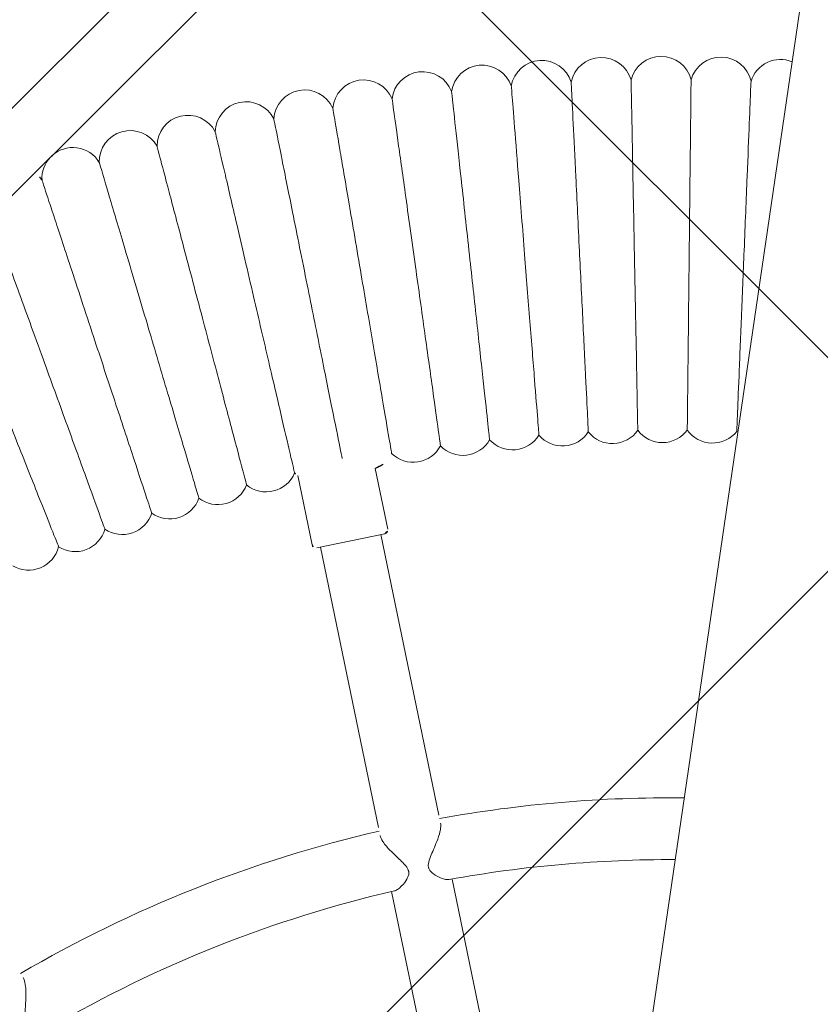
# Model space of a CAD drawing. Header units: metres. Extents: x 5509548 to 5517943, y 5680530 to 5684871.
# Tile 59 of 256: x 5516088.409 to 5516088.616, y 5683298.183 to 5683298.438. Entities that reach past the tile are written whole.
import ezdxf
from ezdxf import colors
from ezdxf.entities.mleader import LeaderData, LeaderLine
from ezdxf.math import Vec2, Vec3

# ---------------------------------------------------------------- set-up
doc = ezdxf.new("R2010")
doc.units = ezdxf.units.M
doc.layers.get('0').update_dxf_attribs({"linetype": 'CONTINUOUS', "lineweight": 18})
for name, color, linetype in [('A-Nawierzchnie', 41, 'CONTINUOUS'), ('A-Plac-Zabaw', 81, 'CONTINUOUS'), ('org', 1, 'CONTINUOUS')]:
    doc.layers.add(name, color=color, linetype=linetype)
doc.styles.get("Standard").update_dxf_attribs({"font": 'simplex.shx'})

# ---------------------------------------------------------------- blocks, each defined once
blk = doc.blocks.new('Bocianie gniazdo-Junior')
at = {"lineweight": 0}
for p, q in [((-4.683558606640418, 150.0256920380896), (-4.683558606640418, -149.9743079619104)), ((-29.60236249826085, 41.3320204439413), (-4.683558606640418, 74.7095159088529)), ((-28.32025780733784, 40.3748331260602), (-4.683558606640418, 72.03501327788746)), ((-13.28748984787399, 38.80114037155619), (-13.8357805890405, 40.30755680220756)), ((-15.16687508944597, 38.11710008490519), (-15.79436215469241, 39.84110662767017)), ((-13.34725709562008, 38.67296909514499), (-14.19298045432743, 38.36515096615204)), ((-10.90433013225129, 31.66870198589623), (-13.44122635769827, 38.63876708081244)), ((-14.19298045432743, 38.36515096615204), (-15.03870381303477, 38.05733283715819)), ((-14.94473455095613, 38.09153485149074), (-12.40783832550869, 31.12146975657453)), ((-8.288456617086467, 24.4816485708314), (-10.3253899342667, 30.07807686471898)), ((-11.8288981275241, 29.53084463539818), (-9.79196481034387, 23.9344163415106))]:
    blk.add_line(p, q, dxfattribs=at)
for centre, radius, start, end in [((-4.872910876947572, 51.51756303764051), 0.7999999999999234, 76.30871662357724, 171.1839241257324), ((-6.411240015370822, 51.35587812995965), 0.7999999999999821, 20.81607587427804, 172.8982098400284), ((-7.944043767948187, 51.14824575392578), 0.8000000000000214, 22.53036158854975, 174.6124955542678), ((-9.469950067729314, 50.89485176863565), 0.799999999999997, 24.24464730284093, 176.3267812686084), ((-10.9875930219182, 50.59592299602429), 0.7999999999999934, 25.95893301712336, 178.0410669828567), ((-12.49561413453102, 50.25172701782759), 0.7999999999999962, 27.67321873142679, 179.7553526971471), ((-13.99266352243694, 49.86257193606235), 0.79999999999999, 29.38750444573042, 181.4696384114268), ((-15.47740112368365, 49.42880609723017), 0.8000000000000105, 31.10179016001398, 183.1839241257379), ((-16.94849789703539, 48.95081778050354), 0.7999999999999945, 32.81607587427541, 184.8982098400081), ((-18.40463701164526, 48.42903485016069), 0.7999999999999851, 34.53036158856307, 186.6124955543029), ((-19.84451502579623, 47.86392437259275), 0.79999999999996, 36.24464730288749, 188.3267812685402), ((-21.2668430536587, 47.25599219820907), 0.8000000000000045, 37.95893301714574, 190.041066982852), ((-22.67034791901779, 46.60578250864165), 0.8000000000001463, 39.67321873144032, 141.8061046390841), ((-22.67034791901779, 46.60578250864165), 0.7999999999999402, 144.7056975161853, 191.7553526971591), ((-24.05377329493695, 45.91387732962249), 0.7999999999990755, 41.38750444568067, 60.80572161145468), ((-5.408328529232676, 43.01596394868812), 0.7999999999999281, 223.6498119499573, 330.0644737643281), ((-4.119940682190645, 43.15137896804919), 0.7999999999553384, 221.9355262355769, 225.2090271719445), ((-6.692088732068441, 42.84206681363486), 0.8000000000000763, 225.3640976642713, 331.7787594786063), ((-7.970072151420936, 42.62984322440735), 0.8000000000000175, 227.0783833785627, 333.4930451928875), ((-9.241134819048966, 42.37948314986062), 0.8000000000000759, 228.792669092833, 335.2073309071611), ((-10.50413896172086, 42.09121069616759), 0.8000000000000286, 230.5069548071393, 336.9216166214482), ((-11.75795401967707, 41.76528390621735), 0.800000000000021, 232.2212405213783, 338.6359023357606), ((-13.00145765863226, 41.40199452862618), 0.7999999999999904, 233.9355262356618, 340.3501880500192), ((-14.2335367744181, 41.00166775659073), 0.800000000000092, 299.8146108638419, 342.0644737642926), ((-16.65902113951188, 40.09136824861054), 0.8000000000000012, 239.078383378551, 345.4930451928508), ((-15.4530884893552, 40.56466193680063), 0.8000000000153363, 237.3640976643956, 244.7485213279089), ((-17.85025525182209, 39.58221035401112), 0.8000000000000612, 240.7926690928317, 347.2073309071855), ((-19.02572451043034, 39.03764401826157), 0.8000000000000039, 242.5069548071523, 348.921616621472), ((-13.38145910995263, 38.76693835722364), 0.1000000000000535, 289.9999999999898, 20.00000000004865), ((-20.18437671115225, 38.45815670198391), 0.8000000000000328, 244.2212405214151, 350.6359023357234), ((-15.07290582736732, 38.15130209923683), 0.09999999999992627, 199.9999999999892, 289.999999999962), ((-21.32517470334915, 37.84426712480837), 0.8000000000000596, 245.9355262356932, 352.350188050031), ((-22.44709731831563, 37.19652480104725), 0.8000000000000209, 247.6498119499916, 354.0644737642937), ((-0.2385586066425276, 0.02569203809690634), 33.2999999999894, 97.67093622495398, 108.6233923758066), ((-0.2385586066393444, 0.02569203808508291), 31.70000000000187, 98.06062435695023, 108.6903003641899), ((-0.2385586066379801, 0.02569203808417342), 33.30000000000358, 111.3766076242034, 128.6233923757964), ((-0.2385586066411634, 0.02569203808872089), 31.69999999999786, 111.3096996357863, 128.690300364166)]:
    blk.add_arc(centre, radius, start, end, dxfattribs=at)
for points, knots in [([(-5.663459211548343, 51.64017352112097), (-5.663458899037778, 51.6401705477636), (-5.655319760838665, 51.56273182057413), (-5.619841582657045, 51.22517950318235), (-5.589266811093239, 50.9342799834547), (-5.509071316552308, 50.17127082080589), (-5.460437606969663, 49.70855198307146), (-5.374930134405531, 48.89500272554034), (-5.34248021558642, 48.58626237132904), (-5.275110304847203, 47.94528048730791), (-5.24038401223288, 47.61488188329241), (-5.205424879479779, 47.28226795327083)], [21.67370606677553, 21.67370606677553, 21.67370606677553, 21.67370606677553, 23.15168055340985, 23.15168055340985, 24.9315798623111, 24.9315798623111, 26.6964916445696, 26.6964916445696, 27.69023321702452, 27.69023321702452, 28.69406909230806, 28.69406909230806, 28.69406909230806, 28.69406909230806]), ([(-7.20510247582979, 51.45478411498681), (-7.205102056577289, 51.45478101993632), (-7.194867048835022, 51.37922315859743), (-7.149852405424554, 51.04691171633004), (-7.110551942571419, 50.75678404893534), (-7.007338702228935, 49.99483331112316), (-6.944765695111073, 49.5329008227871), (-6.834746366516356, 48.72070552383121), (-6.793021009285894, 48.41267656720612), (-6.706430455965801, 47.77343943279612), (-6.661817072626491, 47.44409021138), (-6.616904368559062, 47.11253131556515)], [21.67360700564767, 21.67360700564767, 21.67360700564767, 21.67360700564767, 23.13626293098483, 23.13626293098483, 24.92524831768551, 24.92524831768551, 26.69469143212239, 26.69469143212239, 27.68980237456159, 27.68980237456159, 28.69406124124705, 28.69406124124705, 28.69406124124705, 28.69406124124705]), ([(-8.740509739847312, 51.22335870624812), (-8.740509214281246, 51.22335554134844), (-8.728204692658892, 51.14925927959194), (-8.67374138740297, 50.82128819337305), (-8.625750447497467, 50.53229286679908), (-8.499593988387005, 49.77259474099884), (-8.423124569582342, 49.31210564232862), (-8.288669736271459, 48.50243576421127), (-8.23770167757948, 48.19551260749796), (-8.1319623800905, 47.55876402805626), (-8.077501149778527, 47.23080543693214), (-8.022674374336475, 46.90064557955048)], [21.67353833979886, 21.67353833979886, 21.67353833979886, 21.67353833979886, 23.12532319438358, 23.12532319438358, 24.92070459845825, 24.92070459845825, 26.69343545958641, 26.69343545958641, 27.68951499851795, 27.68951499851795, 28.69405664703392, 28.69405664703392, 28.69405664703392, 28.69405664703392]), ([(-10.26830660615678, 50.94610445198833), (-10.26830597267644, 50.9461012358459), (-10.25398745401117, 50.87340699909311), (-10.19024073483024, 50.54976883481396), (-10.13359790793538, 50.26219669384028), (-9.98456455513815, 49.50556354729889), (-9.89423866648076, 49.04698457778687), (-9.735419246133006, 48.24066816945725), (-9.675242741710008, 47.93515576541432), (-9.550434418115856, 47.30151159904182), (-9.486171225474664, 46.9752513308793), (-9.421476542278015, 46.64680041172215)], [21.67347738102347, 21.67347738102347, 21.67347738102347, 21.67347738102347, 23.11543581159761, 23.11543581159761, 24.91656177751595, 24.91656177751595, 26.69231811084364, 26.69231811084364, 27.68926990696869, 27.68926990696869, 28.69405322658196, 28.69405322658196, 28.69405322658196, 28.69405322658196]), ([(-11.78712548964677, 50.62326953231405), (-11.78712476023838, 50.62326633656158), (-11.77063796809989, 50.55103298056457), (-11.69723799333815, 50.22944667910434), (-11.6320176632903, 49.94369774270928), (-11.46041597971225, 49.19186164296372), (-11.35641191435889, 48.7361900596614), (-11.1735422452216, 47.9349856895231), (-11.10425312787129, 47.63141023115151), (-10.96054490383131, 47.00178336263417), (-10.8865502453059, 46.67759158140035), (-10.81205875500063, 46.35122303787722)], [21.67347738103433, 21.67347738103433, 21.67347738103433, 21.67347738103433, 23.1154358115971, 23.1154358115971, 24.91656177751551, 24.91656177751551, 26.69231811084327, 26.69231811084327, 27.68926990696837, 27.68926990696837, 28.69405322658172, 28.69405322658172, 28.69405322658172, 28.69405322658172]), ([(-13.2956068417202, 50.255142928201), (-13.29560601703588, 50.25513975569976), (-13.27696570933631, 50.18343193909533), (-13.19397818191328, 49.86418536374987), (-13.12023872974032, 49.58051541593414), (-12.9262223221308, 48.83414935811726), (-12.8086331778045, 48.3817930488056), (-12.60187695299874, 47.58641790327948), (-12.52353724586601, 47.28505113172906), (-12.36105775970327, 46.66000516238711), (-12.27739787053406, 46.33817206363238), (-12.19317625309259, 46.01417803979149)], [21.67347738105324, 21.67347738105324, 21.67347738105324, 21.67347738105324, 23.1154358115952, 23.1154358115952, 24.9165617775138, 24.9165617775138, 26.69231811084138, 26.69231811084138, 27.68926990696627, 27.68926990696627, 28.69405322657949, 28.69405322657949, 28.69405322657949, 28.69405322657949]), ([(-14.79240036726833, 49.8420541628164), (-14.79239944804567, 49.84205101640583), (-14.77162231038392, 49.77093292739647), (-14.67912151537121, 49.45431184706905), (-14.59692894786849, 49.17297481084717), (-14.38067148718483, 48.43274689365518), (-14.24960252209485, 47.98411077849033), (-14.01914481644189, 47.19527682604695), (-13.93182464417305, 46.89638850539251), (-13.75071933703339, 46.27648293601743), (-13.65746910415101, 45.9572966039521), (-13.5635927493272, 45.63596711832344)], [21.67347738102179, 21.67347738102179, 21.67347738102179, 21.67347738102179, 23.1154358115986, 23.1154358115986, 24.91656177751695, 24.91656177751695, 26.69231811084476, 26.69231811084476, 27.68926990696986, 27.68926990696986, 28.69405322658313, 28.69405322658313, 28.69405322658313, 28.69405322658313]), ([(-16.27616623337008, 49.38437300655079), (-16.27616522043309, 49.3843698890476), (-16.2532698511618, 49.31390518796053), (-16.15133858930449, 49.0001930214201), (-16.06076647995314, 48.7214407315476), (-15.82246154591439, 47.98801355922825), (-15.67803008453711, 47.54349922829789), (-15.42407718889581, 46.7619125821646), (-15.32785471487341, 46.46577025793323), (-15.12828570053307, 45.85155998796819), (-15.02552859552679, 45.53530613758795), (-14.9220815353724, 45.21692882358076)], [21.67347738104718, 21.67347738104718, 21.67347738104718, 21.67347738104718, 23.11543581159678, 23.11543581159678, 24.91656177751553, 24.91656177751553, 26.69231811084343, 26.69231811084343, 27.68926990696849, 27.68926990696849, 28.69405322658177, 28.69405322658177, 28.69405322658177, 28.69405322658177]), ([(-17.74557626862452, 48.88250914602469), (-17.74557516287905, 48.88250606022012), (-17.72058205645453, 48.81275782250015), (-17.60931157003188, 48.50223538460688), (-17.51044099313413, 48.22631736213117), (-17.25030190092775, 47.50034745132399), (-17.09263722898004, 47.06035280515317), (-16.81541646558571, 46.28671309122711), (-16.71037782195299, 45.9935818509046), (-16.49252374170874, 45.38561668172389), (-16.38035174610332, 45.07257840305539), (-16.26742657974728, 44.75743825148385)], [21.67347738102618, 21.67347738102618, 21.67347738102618, 21.67347738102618, 23.11543581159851, 23.11543581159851, 24.91656177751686, 24.91656177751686, 26.6923181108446, 26.6923181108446, 27.68926990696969, 27.68926990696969, 28.69405322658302, 28.69405322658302, 28.69405322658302, 28.69405322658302]), ([(-19.19931515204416, 48.33691181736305), (-19.19931395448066, 48.33690876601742), (-19.17224548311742, 48.26793942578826), (-19.05173537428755, 47.9608846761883), (-18.94465483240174, 47.68804790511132), (-18.66291444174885, 46.97018509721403), (-18.49215769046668, 46.53510399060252), (-18.19191720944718, 45.77010372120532), (-18.07815642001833, 45.48024595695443), (-17.84221228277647, 44.87907009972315), (-17.7207258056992, 44.56952760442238), (-17.59842361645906, 44.25790670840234)], [21.67347738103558, 21.67347738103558, 21.67347738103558, 21.67347738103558, 23.11543581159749, 23.11543581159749, 24.91656177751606, 24.91656177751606, 26.69231811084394, 26.69231811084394, 27.68926990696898, 27.68926990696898, 28.69405322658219, 28.69405322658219, 28.69405322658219, 28.69405322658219]), ([(-20.63608159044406, 47.74806940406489), (-20.636080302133, 47.74806638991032), (-20.60696069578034, 47.6799376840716), (-20.47731883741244, 47.37662547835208), (-20.36212418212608, 47.10711418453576), (-20.05903468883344, 46.39800106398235), (-19.8753387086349, 45.96822295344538), (-19.55234726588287, 45.21254690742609), (-19.42996616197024, 44.92622208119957), (-19.17614316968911, 44.332373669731), (-19.04545095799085, 44.02660404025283), (-18.91388122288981, 43.71878134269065)], [21.67347738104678, 21.67347738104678, 21.67347738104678, 21.67347738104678, 23.11543581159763, 23.11543581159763, 24.91656177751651, 24.91656177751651, 26.69231811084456, 26.69231811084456, 27.6892699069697, 27.6892699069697, 28.694053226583, 28.694053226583, 28.694053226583, 28.694053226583]), ([(-5.205424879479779, 47.28226795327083), (-5.14320729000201, 46.69030713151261), (-5.081218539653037, 46.10052356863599), (-4.964427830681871, 44.98933419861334), (-4.910822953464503, 44.47931786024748), (-4.819547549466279, 43.61089040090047), (-4.782801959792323, 43.26127946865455), (-4.731411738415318, 42.77233417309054), (-4.717214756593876, 42.63725891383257), (-4.715134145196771, 42.61746321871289), (-4.715058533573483, 42.61674382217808), (-4.715058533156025, 42.61674381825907)], [0, 0, 0, 0, 1.786550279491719, 1.786550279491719, 3.583894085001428, 3.583894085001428, 5.385529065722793, 5.385529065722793, 7.183653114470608, 7.183653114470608, 7.324873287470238, 7.324873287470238, 7.324873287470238, 7.324873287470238]), ([(-22.05458948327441, 47.11650899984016), (-22.05458810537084, 47.11650602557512), (-22.02344343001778, 47.04927893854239), (-21.88478586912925, 46.7499807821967), (-21.76158021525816, 46.484036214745), (-21.43741292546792, 45.78430753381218), (-21.24094214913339, 45.36021712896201), (-20.89548886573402, 44.61454173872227), (-20.76459699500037, 44.33200615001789), (-20.49312235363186, 43.74601675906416), (-20.35334139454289, 43.44429370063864), (-20.21262188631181, 43.14054474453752)], [21.67347738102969, 21.67347738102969, 21.67347738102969, 21.67347738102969, 23.11543581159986, 23.11543581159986, 24.9165617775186, 24.9165617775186, 26.69231811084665, 26.69231811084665, 27.68926990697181, 27.68926990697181, 28.69405322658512, 28.69405322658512, 28.69405322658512, 28.69405322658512]), ([(-6.616904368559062, 47.11253131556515), (-6.537190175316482, 46.52405750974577), (-6.457766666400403, 45.93772962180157), (-6.308135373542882, 44.83310705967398), (-6.239445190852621, 44.32601576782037), (-6.122338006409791, 43.46149581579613), (-6.075108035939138, 43.11283017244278), (-6.008792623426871, 42.62327013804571), (-5.990319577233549, 42.48689663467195), (-5.987307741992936, 42.46466237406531), (-5.987186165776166, 42.46376486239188), (-5.987186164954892, 42.46376485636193)], [0, 0, 0, 0, 1.782428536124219, 1.782428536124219, 3.574342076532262, 3.574342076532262, 5.37112332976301, 5.37112332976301, 7.166696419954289, 7.166696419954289, 7.324740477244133, 7.324740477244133, 7.324740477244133, 7.324740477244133]), ([(-8.022674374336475, 46.90064557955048), (-7.92555149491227, 46.31578397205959), (-7.828780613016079, 45.73304204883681), (-7.646470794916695, 44.63519554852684), (-7.562767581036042, 44.13114545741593), (-7.419939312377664, 43.27105181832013), (-7.362262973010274, 42.9237322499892), (-7.28105791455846, 42.43472573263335), (-7.258307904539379, 42.29772807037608), (-7.254339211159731, 42.27382910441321), (-7.2541679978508, 42.27279807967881), (-7.254167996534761, 42.27279807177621)], [0, 0, 0, 0, 1.779495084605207, 1.779495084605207, 3.567612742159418, 3.567612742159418, 5.361047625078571, 5.361047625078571, 7.154857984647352, 7.154857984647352, 7.324649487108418, 7.324649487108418, 7.324649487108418, 7.324649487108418]), ([(-23.45356907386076, 46.44279593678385), (-23.45356760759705, 46.44279300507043), (-23.42042574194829, 46.37652771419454), (-23.27287659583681, 46.08151151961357), (-23.14177022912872, 45.81937173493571), (-22.79681531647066, 45.12965384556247), (-22.58774561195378, 44.71163076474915), (-22.22013971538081, 43.97662351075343), (-22.08085424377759, 43.69813006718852), (-21.79197095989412, 43.12052423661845), (-21.64322637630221, 42.8231178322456), (-21.49348305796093, 42.5237145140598)], [21.67347738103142, 21.67347738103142, 21.67347738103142, 21.67347738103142, 23.11543581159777, 23.11543581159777, 24.91656177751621, 24.91656177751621, 26.69231811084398, 26.69231811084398, 27.68926990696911, 27.68926990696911, 28.69405322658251, 28.69405322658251, 28.69405322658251, 28.69405322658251]), ([(-9.421476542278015, 46.64680041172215), (-9.307071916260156, 46.06597517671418), (-9.193079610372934, 45.4872432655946), (-8.978326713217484, 44.39695604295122), (-8.879714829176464, 43.89630958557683), (-8.711312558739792, 43.04134163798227), (-8.643231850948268, 42.69570008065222), (-8.54714548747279, 42.20787553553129), (-8.52009098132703, 42.07052147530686), (-8.515097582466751, 42.04517029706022), (-8.51486990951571, 42.04401441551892), (-8.514869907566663, 42.04401440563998)], [0, 0, 0, 0, 1.776836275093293, 1.776836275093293, 3.561561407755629, 3.561561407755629, 5.352037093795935, 5.352037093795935, 7.14428597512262, 7.14428597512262, 7.324569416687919, 7.324569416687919, 7.324569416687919, 7.324569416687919]), ([(-10.81205875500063, 46.35122303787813), (-10.68032967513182, 45.77408022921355), (-10.5490753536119, 45.19901747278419), (-10.30180212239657, 44.11564266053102), (-10.18825730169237, 43.61817029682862), (-9.99435363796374, 42.76862283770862), (-9.91596337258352, 42.42517264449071), (-9.805326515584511, 41.94044090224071), (-9.774175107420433, 41.80395766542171), (-9.768425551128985, 41.77876721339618), (-9.768163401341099, 41.77761866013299), (-9.768163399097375, 41.7776186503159)], [0, 0, 0, 0, 1.776836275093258, 1.776836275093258, 3.561561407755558, 3.561561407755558, 5.352037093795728, 5.352037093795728, 7.144285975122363, 7.144285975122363, 7.324569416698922, 7.324569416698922, 7.324569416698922, 7.324569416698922]), ([(-12.19317625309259, 46.01417803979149), (-12.04424063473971, 45.4412342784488), (-11.89584178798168, 44.87035543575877), (-11.61626956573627, 43.79486280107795), (-11.48789344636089, 43.30100983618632), (-11.26866195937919, 42.45764332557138), (-11.18003230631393, 42.11669193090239), (-11.05494399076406, 41.63548689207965), (-11.01972356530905, 41.49999664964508), (-11.01322299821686, 41.47498947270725), (-11.01292660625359, 41.47384927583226), (-11.01292660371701, 41.47384926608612)], [0, 0, 0, 0, 1.776836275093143, 1.776836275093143, 3.561561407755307, 3.561561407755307, 5.352037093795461, 5.352037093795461, 7.14428597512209, 7.14428597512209, 7.32456941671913, 7.32456941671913, 7.32456941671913, 7.32456941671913]), ([(-13.5635927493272, 45.63596711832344), (-13.39758391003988, 45.06773526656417), (-13.23217337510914, 44.50155135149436), (-12.92055241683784, 43.43490360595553), (-12.77745991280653, 42.94511210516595), (-12.53309684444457, 42.10868147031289), (-12.43430713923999, 41.77053407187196), (-12.29487933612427, 41.29328648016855), (-12.25562142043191, 41.1589105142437), (-12.24837566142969, 41.13410899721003), (-12.24804529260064, 41.13297817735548), (-12.24804528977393, 41.13297816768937)], [0, 0, 0, 0, 1.77683627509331, 1.77683627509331, 3.561561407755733, 3.561561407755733, 5.352037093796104, 5.352037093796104, 7.144285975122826, 7.144285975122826, 7.324569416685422, 7.324569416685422, 7.324569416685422, 7.324569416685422]), ([(-24.61910617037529, 45.33234121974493), (-24.53923368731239, 45.18391327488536), (-24.43802788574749, 44.99584138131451), (-24.1360250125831, 44.43462600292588), (-23.91454352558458, 44.02304443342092), (-23.52511407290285, 43.29936324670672), (-23.37755967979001, 43.02516123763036), (-23.0715263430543, 42.45645600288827), (-22.91395128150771, 42.16363247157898), (-22.75531819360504, 41.86884279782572)], [23.73630017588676, 23.73630017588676, 23.73630017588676, 23.73630017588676, 24.91656177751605, 24.91656177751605, 26.6923181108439, 26.6923181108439, 27.68926990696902, 27.68926990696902, 28.69405322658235, 28.69405322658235, 28.69405322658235, 28.69405322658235]), ([(-14.9220815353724, 45.21692882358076), (-14.73914807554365, 44.6539175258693), (-14.55687391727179, 44.09293534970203), (-14.21348316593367, 43.03608728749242), (-14.05580236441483, 42.55079568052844), (-13.78652645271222, 41.722049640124), (-13.67766512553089, 41.38700892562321), (-13.5240226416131, 40.91414598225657), (-13.48076237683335, 40.78100457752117), (-13.47277791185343, 40.75643092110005), (-13.47241386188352, 40.75531049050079), (-13.4724138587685, 40.75531048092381)], [0, 0, 0, 0, 1.776836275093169, 1.776836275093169, 3.561561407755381, 3.561561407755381, 5.352037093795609, 5.352037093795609, 7.144285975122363, 7.144285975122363, 7.324569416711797, 7.324569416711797, 7.324569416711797, 7.324569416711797]), ([(-16.26742657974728, 44.75743825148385), (-16.06773224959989, 44.20015147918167), (-15.86875762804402, 43.64487319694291), (-15.49390446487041, 42.59877084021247), (-15.32177651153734, 42.1184135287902), (-15.02782879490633, 41.29809392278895), (-14.90899329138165, 40.96645979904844), (-14.77902091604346, 40.60374601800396), (-14.74396578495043, 40.50591769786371), (-14.72044637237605, 40.44028209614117)], [0, 0, 0, 0, 1.776836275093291, 1.776836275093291, 3.561561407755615, 3.561561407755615, 5.352037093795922, 5.352037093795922, 6.337952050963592, 6.337952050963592, 6.337952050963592, 6.337952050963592]), ([(-17.59842361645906, 44.25790670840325), (-17.38214716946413, 43.7068433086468), (-17.16665019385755, 43.15776596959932), (-16.7606701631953, 42.12334572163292), (-16.57424913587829, 41.64835269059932), (-16.2558927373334, 40.83719381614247), (-16.1271894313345, 40.50926314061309), (-15.945542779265, 40.04643501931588), (-15.89439753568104, 39.91611906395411), (-15.88495775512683, 39.89206689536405), (-15.88452735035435, 39.89097024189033), (-15.88452734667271, 39.89097023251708)], [0, 0, 0, 0, 1.776836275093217, 1.776836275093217, 3.561561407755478, 3.561561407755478, 5.352037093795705, 5.352037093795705, 7.144285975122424, 7.144285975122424, 7.324569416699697, 7.324569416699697, 7.324569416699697, 7.324569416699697]), ([(-18.91388122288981, 43.71878134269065), (-18.68121625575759, 43.17443459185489), (-18.44938982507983, 42.63204969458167), (-18.0126463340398, 41.61023750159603), (-17.81209910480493, 41.14103393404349), (-17.46961899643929, 40.33976188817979), (-17.33116309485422, 40.01582820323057), (-17.13575202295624, 39.55864127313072), (-17.08073120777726, 39.42991367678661), (-17.07057612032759, 39.4061546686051), (-17.07011310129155, 39.40507138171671), (-17.0701130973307, 39.40507137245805)], [0, 0, 0, 0, 1.776836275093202, 1.776836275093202, 3.561561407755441, 3.561561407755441, 5.352037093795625, 5.352037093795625, 7.14428597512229, 7.14428597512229, 7.324569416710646, 7.324569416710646, 7.324569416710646, 7.324569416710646]), ([(-20.21262188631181, 43.14054474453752), (-19.96377666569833, 42.60340190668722), (-19.7158282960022, 42.06819495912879), (-19.24871228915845, 41.05990548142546), (-19.03421837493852, 40.5969113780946), (-18.66792112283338, 39.80624340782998), (-18.51983656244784, 39.48659667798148), (-18.31083599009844, 39.03546018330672), (-18.25198885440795, 38.90843617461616), (-18.24112755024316, 38.88499159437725), (-18.2406323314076, 38.88392264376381), (-18.24063232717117, 38.88392263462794)], [0, 0, 0, 0, 1.776836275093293, 1.776836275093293, 3.56156140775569, 3.56156140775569, 5.352037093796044, 5.352037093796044, 7.144285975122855, 7.144285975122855, 7.324569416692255, 7.324569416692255, 7.324569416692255, 7.324569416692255]), ([(-21.49348305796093, 42.5237145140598), (-21.22868033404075, 41.99425640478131), (-20.96483197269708, 41.46670648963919), (-20.46776158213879, 40.47284228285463), (-20.23951298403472, 40.01647208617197), (-19.84972647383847, 39.23711594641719), (-19.69214581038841, 38.92204229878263), (-19.46974282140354, 38.47736006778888), (-19.40712204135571, 38.35215335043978), (-19.39556424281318, 38.32904418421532), (-19.39503726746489, 38.32799052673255), (-19.39503726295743, 38.32799051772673)], [0, 0, 0, 0, 1.776836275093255, 1.776836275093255, 3.56156140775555, 3.56156140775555, 5.352037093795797, 5.352037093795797, 7.144285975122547, 7.144285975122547, 7.324569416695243, 7.324569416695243, 7.324569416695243, 7.324569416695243]), ([(-22.75531819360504, 41.86884279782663), (-22.47479500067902, 41.34754335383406), (-22.19528282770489, 40.82812269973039), (-21.66870299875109, 39.84957340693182), (-21.42690403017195, 39.40023563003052), (-21.01397717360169, 38.63288895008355), (-20.84704146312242, 38.32267041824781), (-20.61143513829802, 37.88484050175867), (-20.54509676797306, 37.76156315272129), (-20.53285282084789, 37.73881008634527), (-20.53229456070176, 37.73777266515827), (-20.53229455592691, 37.73777265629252)], [0, 0, 0, 0, 1.776836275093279, 1.776836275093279, 3.561561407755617, 3.561561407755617, 5.352037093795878, 5.352037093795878, 7.144285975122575, 7.144285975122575, 7.324569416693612, 7.324569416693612, 7.324569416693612, 7.324569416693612]), ([(-23.99699777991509, 41.1765157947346), (-23.70100522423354, 40.66384164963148), (-23.40607944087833, 40.15301520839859), (-22.85046153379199, 39.19065676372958), (-22.59532863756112, 38.74875362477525), (-22.15963106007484, 37.99410328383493), (-21.98348973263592, 37.68901755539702), (-21.7348909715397, 37.25843187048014), (-21.66489439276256, 37.13719423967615), (-21.65197525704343, 37.11481764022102), (-21.65138621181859, 37.11379738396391), (-21.6513862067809, 37.11379737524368)], [0, 0, 0, 0, 1.776836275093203, 1.776836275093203, 3.561561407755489, 3.561561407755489, 5.352037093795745, 5.352037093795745, 7.144285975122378, 7.144285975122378, 7.324569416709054, 7.324569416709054, 7.324569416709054, 7.324569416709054]), ([(-10.83146579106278, 31.46850885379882), (-10.82607082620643, 31.45368518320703), (-10.82175635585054, 31.43695636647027), (-10.81013332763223, 31.36987247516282), (-10.80953846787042, 31.31087957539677), (-10.82189711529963, 31.16318099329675), (-10.83797898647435, 31.07271233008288), (-10.89199041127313, 30.83228280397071), (-10.93532812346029, 30.68852070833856), (-10.97891583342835, 30.50505714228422), (-10.99255861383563, 30.43653612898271), (-10.99065909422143, 30.35907518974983), (-10.98901202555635, 30.3423961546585), (-10.98437939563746, 30.31936733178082), (-10.98272198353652, 30.31264958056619), (-10.97938351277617, 30.30138843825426), (-10.9778552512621, 30.29679920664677), (-10.97442505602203, 30.28755564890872), (-10.97251469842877, 30.28292491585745), (-10.96728182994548, 30.27142365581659), (-10.96376883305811, 30.26471910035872), (-10.94745264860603, 30.23720391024), (-10.93174989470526, 30.21899876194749), (-10.88661375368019, 30.17721618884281), (-10.85363067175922, 30.15615742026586), (-10.7582038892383, 30.10524985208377), (-10.68043095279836, 30.07746886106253), (-10.52649832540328, 30.04290931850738), (-10.45596529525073, 30.03852097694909), (-10.40421033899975, 30.05167289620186), (-10.40047795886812, 30.05276989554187), (-10.39690704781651, 30.05397798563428)], [5.107756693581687, 5.107756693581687, 5.107756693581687, 5.107756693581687, 5.168633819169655, 5.168633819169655, 5.327517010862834, 5.327517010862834, 5.524579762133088, 5.524579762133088, 5.838129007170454, 5.838129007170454, 6.017821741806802, 6.017821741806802, 6.068618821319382, 6.068618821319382, 6.090137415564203, 6.090137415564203, 6.105385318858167, 6.105385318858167, 6.121365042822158, 6.121365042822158, 6.145876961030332, 6.145876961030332, 6.22551609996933, 6.22551609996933, 6.353945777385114, 6.353945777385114, 6.606964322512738, 6.606964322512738, 6.874595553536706, 6.874595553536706, 6.896325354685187, 6.896325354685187, 6.896325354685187, 6.896325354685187]), ([(-11.7586223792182, 29.55835413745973), (-11.73545500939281, 29.56737959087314), (-11.71018004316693, 29.58456675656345), (-11.62781949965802, 29.65851849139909), (-11.5701819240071, 29.73564010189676), (-11.49495010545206, 29.87341696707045), (-11.46967104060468, 29.93463662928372), (-11.45549516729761, 30.01776098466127), (-11.4540047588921, 30.04525599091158), (-11.45919395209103, 30.08091609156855), (-11.46083297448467, 30.08895953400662), (-11.46430111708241, 30.10192130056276), (-11.46581113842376, 30.10683512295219), (-11.46909140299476, 30.11625452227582), (-11.47082938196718, 30.12074872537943), (-11.47527050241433, 30.13118598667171), (-11.47808926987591, 30.13707623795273), (-11.48838323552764, 30.15647603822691), (-11.49695853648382, 30.16948727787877), (-11.52093399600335, 30.20069014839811), (-11.53757608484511, 30.21829608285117), (-11.59188027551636, 30.26960506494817), (-11.63724871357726, 30.30435716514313), (-11.77393942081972, 30.40328878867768), (-11.88045429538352, 30.47442288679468), (-12.06906241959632, 30.6166076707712), (-12.14803983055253, 30.68218824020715), (-12.25913341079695, 30.79609890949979), (-12.29674892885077, 30.84368138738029), (-12.32600627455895, 30.89923163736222), (-12.33103890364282, 30.91046524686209), (-12.3349739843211, 30.92127662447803)], [1.260244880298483, 1.260244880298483, 1.260244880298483, 1.260244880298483, 1.391389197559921, 1.391389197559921, 1.675375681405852, 1.675375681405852, 1.8805545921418, 1.8805545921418, 1.975785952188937, 1.975785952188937, 2.003693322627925, 2.003693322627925, 2.020909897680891, 2.020909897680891, 2.036869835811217, 2.036869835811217, 2.058234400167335, 2.058234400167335, 2.108069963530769, 2.108069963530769, 2.181798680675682, 2.181798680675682, 2.335192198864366, 2.335192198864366, 2.605168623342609, 2.605168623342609, 2.82589277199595, 2.82589277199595, 2.994801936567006, 2.994801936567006, 3.039580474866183, 3.039580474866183, 3.039580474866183, 3.039580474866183]), ([(-20.94671203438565, 25.94928734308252), (-20.92807802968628, 25.92708480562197), (-20.91099337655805, 25.89796161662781), (-20.8717611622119, 25.80918790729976), (-20.85263250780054, 25.74366839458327), (-20.81659394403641, 25.57623798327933), (-20.80276834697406, 25.47048057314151), (-20.78139004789, 25.25770276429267), (-20.77441620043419, 25.15716912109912), (-20.75708470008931, 25.00272996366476), (-20.74713213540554, 24.93693354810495), (-20.72130971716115, 24.8620873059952), (-20.71265273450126, 24.84251541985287), (-20.69833709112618, 24.81863882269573), (-20.69452091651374, 24.81286191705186), (-20.68789033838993, 24.80375015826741), (-20.68520625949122, 24.80028778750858), (-20.67980009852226, 24.79372987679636), (-20.67709020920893, 24.79063474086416), (-20.67048285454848, 24.78351235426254), (-20.66653663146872, 24.77959499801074), (-20.65260228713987, 24.76679725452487), (-20.64213234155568, 24.75893465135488), (-20.61480189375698, 24.74166289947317), (-20.59744737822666, 24.7335277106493), (-20.54249526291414, 24.71296251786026), (-20.50053687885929, 24.70481737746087), (-20.37912342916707, 24.69208006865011), (-20.28913429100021, 24.69584297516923), (-20.14272001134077, 24.72258595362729), (-20.08712738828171, 24.74260025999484), (-20.05456233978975, 24.76869096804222)], [5.66426104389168, 5.66426104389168, 5.66426104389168, 5.66426104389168, 5.747976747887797, 5.747976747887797, 5.876082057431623, 5.876082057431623, 6.04624684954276, 6.04624684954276, 6.216433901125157, 6.216433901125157, 6.353124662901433, 6.353124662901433, 6.405766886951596, 6.405766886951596, 6.423630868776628, 6.423630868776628, 6.435271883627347, 6.435271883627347, 6.44650080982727, 6.44650080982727, 6.462115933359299, 6.462115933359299, 6.500315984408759, 6.500315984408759, 6.557898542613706, 6.557898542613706, 6.681680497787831, 6.681680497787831, 6.912870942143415, 6.912870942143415, 7.116758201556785, 7.116758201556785, 7.116758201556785, 7.116758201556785])]:
    blk.add_open_spline(points, degree=3, knots=knots, dxfattribs=at)

msp = doc.modelspace()

# ---------------------------------------------------------------- hatches: boundary and pattern name
at = {"layer": 'A-Nawierzchnie', "linetype": 'ByBlock', "true_color": 0xb7e0ab, "transparency": 33554687}
h = msp.add_hatch(dxfattribs=at)
h.set_pattern_fill('ANSI37', color=9, scale=0.1, style=0)
h.set_pattern_definition([(45, (615.2743167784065, 129.3192508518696), (-0.2245064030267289, 0.2245064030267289), []), (135, (615.2743167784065, 129.3192508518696), (-0.2245064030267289, -0.2245064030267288), [])])
h.paths.add_polyline_path([(5516099.6639383, 5683319.509563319), (5516093.18050492, 5683320.492467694, 0.02400827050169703), (5516090.889116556, 5683320.728043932), (5516071.666547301, 5683321.775596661, -0.02484724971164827), (5516069.295594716, 5683322.023371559), (5516062.302756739, 5683323.108692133, -0.3638266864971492), (5516061.032989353, 5683324.559218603), (5516063.231110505, 5683324.230619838), (5516064.490548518, 5683332.646905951), (5516062.29494606, 5683332.975128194), (5516065.4430103, 5683353.379441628, 0.414213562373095), (5516062.9339508, 5683356.800643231), (5516050.08979864, 5683358.776220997, 0.4141947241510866), (5516046.668626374, 5683356.267352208), (5516042.257273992, 5683327.598946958, 0.4142317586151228), (5516044.766305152, 5683324.177561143), (5516053.343595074, 5683322.858275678, -0.02007901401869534), (5516053.579985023, 5683322.812134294), (5516052.668604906, 5683316.935679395), (5516054.150876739, 5683316.705803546), (5516053.920999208, 5683315.223525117), (5516046.954293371, 5683316.304038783), (5516046.53358273, 5683313.591470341), (5516044.962368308, 5683313.835160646), (5516043.961552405, 5683307.382313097), (5516045.532766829, 5683307.138622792), (5516044.092847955, 5683297.854620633), (5516044.241075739, 5683297.831630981), (5516044.011179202, 5683296.349353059), (5516069.871986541, 5683292.33842502), (5516070.101883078, 5683293.820702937), (5516070.250110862, 5683293.797713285), (5516071.690029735, 5683303.081715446), (5516073.26124416, 5683302.838025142), (5516074.262060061, 5683309.290872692), (5516072.690845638, 5683309.534562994), (5516073.111556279, 5683312.247131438), (5516066.144886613, 5683313.327639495), (5516066.374772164, 5683314.809910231), (5516068.140582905, 5683314.536067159), (5516068.712784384, 5683314.452779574), (5516069.444190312, 5683314.361830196), (5516070.42180041, 5683314.267207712), (5516071.256411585, 5683314.210627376), (5516075.58645081, 5683313.974792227), (5516074.85022779, 5683300.465115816), (5516082.256583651, 5683299.380121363), (5516080.796957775, 5683289.416467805), (5516090.875183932, 5683287.94005766), (5516092.610210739, 5683299.78364581), (5516076.426464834, 5683302.154484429), (5516076.852947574, 5683309.980433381), (5516087.948828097, 5683309.370979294), (5516088.305421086, 5683315.861425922), (5516090.617040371, 5683315.735451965, -0.02400827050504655), (5516092.431056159, 5683315.548954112), (5516098.599416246, 5683314.613815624), (5516098.31852322, 5683313.306826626), (5516091.99430035, 5683314.28274265), (5516090.39067605, 5683303.90295513), (5516099.094000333, 5683302.561238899), (5516096.496908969, 5683285.74680292), (5516069.794551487, 5683289.86845434), (5516048.342630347, 5683290.09877717), (5516034.965910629, 5683291.963955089), (5516037.042734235, 5683305.715577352), (5516039.999341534, 5683324.308768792), (5516043.122031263, 5683343.075807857), (5516045.796543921, 5683360.442185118), (5516068.332659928, 5683356.975872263), (5516067.979837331, 5683322.47700484), (5516099.929928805, 5683320.735853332)])
at = {"layer": 'A-Nawierzchnie', "linetype": 'ByBlock', "true_color": 0xffffc6, "transparency": 33554687}
h = msp.add_hatch(dxfattribs=at)
h.set_pattern_fill('ANSI37', scale=0.1, style=0)
h.set_pattern_definition([(45, (0, 0), (-0.2245064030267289, 0.2245064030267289), []), (135, (0, 0), (-0.2245064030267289, -0.2245064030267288), [])])
h.paths.add_polyline_path([(5516082.256583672, 5683299.380121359), (5516082.401531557, 5683300.369560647), (5516091.589262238, 5683299.023603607), (5516090.115141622, 5683288.961006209), (5516081.817906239, 5683290.176510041), (5516083.147078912, 5683299.249668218)])

# ---------------------------------------------------------------- block references
at = {"layer": 'A-Plac-Zabaw', "xscale": 0.01, "yscale": 0.01, "zscale": 0.01, "rotation": 351.6657355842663}
msp.add_blockref('Bocianie gniazdo-Junior', (5516088.579659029, 5683297.903301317), dxfattribs=at)

# ---------------------------------------------------------------- leaders
at = {"layer": 'org', "linetype": 'ByBlock'}
ml = msp.add_multileader_mtext('Standard', dxfattribs=at)
ml.set_content('')
ml.set_leader_properties()
ml.build(insert=Vec2(0, 0))
ml.multileader.update_dxf_attribs({"has_dogleg": 0, "text_right_attachment_type": 6, "dogleg_length": 0.36, "arrow_head_size": 0})
ctx = ml.context
ctx.base_point, ctx.char_height, ctx.arrow_head_size, ctx.landing_gap_size, ctx.plane_origin, ctx.plane_x_axis, ctx.plane_y_axis = Vec3(5516095.88688147, 5683282.392636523), 0.18, 0, 0.09, Vec3(-3106245.055154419, 5666210.726924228), Vec3(0.7598800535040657, -0.650063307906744), Vec3(0.650063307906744, 0.7598800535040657)
ctx.right_attachment = 6
notes = []
notes.append((ctx, [(0, (1, 1, 0), (5516096.160438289, 5683282.158613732), (-0.7598800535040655, 0.650063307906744), 0.3599999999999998, [(0, [(5516078.683667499, 5683310.803375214), (5516078.773770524, 5683310.141332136), (5516095.688689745, 5683284.253976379)], 256, [])])]))
ctx.mtext, ml.multileader.dxf.content_type = None, 0
for ctx, leaders in notes:
    for number, flags, end, landing, length, lines in leaders:
        leader = LeaderData()
        leader.index, (leader.has_last_leader_line, leader.has_dogleg_vector, leader.attachment_direction) = number, flags
        leader.last_leader_point, leader.dogleg_vector, leader.dogleg_length = Vec3(end), Vec3(landing), length
        for number, points, colour, breaks in lines:
            line = LeaderLine()
            line.index, line.vertices, line.color, line.breaks = number, Vec3.list(points), colors.encode_raw_color(colour), breaks
            leader.lines.append(line)
        ctx.leaders.append(leader)

doc.saveas('drawing.dxf')
